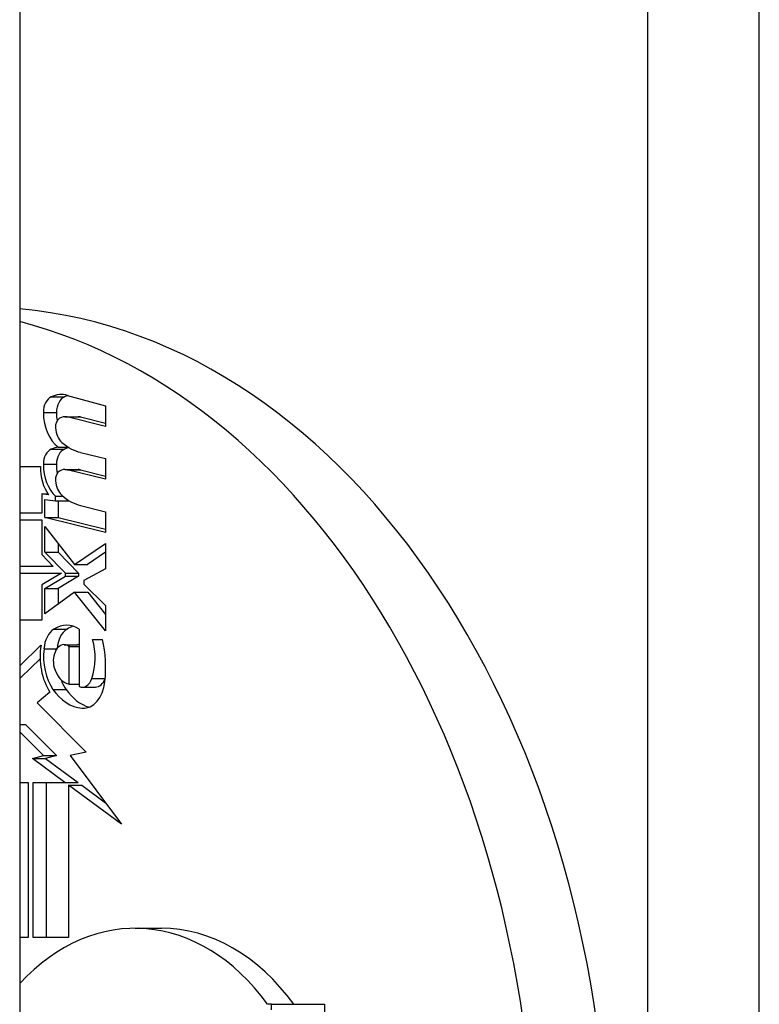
# Model space of a CAD drawing. Header units: inches. Extents: x 4.4 to 77.6, y 5.7 to 46.5.
# Tile 24 of 33: x 48.824 to 49.216, y 26.275 to 26.798. Entities that reach past the tile are written whole.
import ezdxf

# ---------------------------------------------------------------- set-up
doc = ezdxf.new("R2010")
doc.units = ezdxf.units.IN
doc.header["$MEASUREMENT"] = 0
doc.layers.add('Visible Edges(ANSI)', color=7, linetype='Continuous', lineweight=25)
doc.layers.add('Visible Tangent Edges(ANSI)', color=7, linetype='Continuous', lineweight=25)

msp = doc.modelspace()

# ---------------------------------------------------------------- linework, layer by layer
at = {"layer": 'Visible Edges(ANSI)'}
for p, q in [((48.8236, 31.02655), (48.8236, 21.31855)), ((48.84902, 26.59814), (48.86922, 26.59259)), ((48.86922, 26.59259), (48.86922, 26.58159)), ((48.84763, 26.58682), (48.85459, 26.58682)), ((48.86922, 26.58159), (48.84889, 26.58666)), ((48.85585, 26.58666), (48.86922, 26.58333)), ((48.84429, 26.5706), (48.84944, 26.5706)), ((48.85596, 26.5679), (48.86922, 26.5646)), ((48.86922, 26.5646), (48.86922, 26.5536)), ((48.8236, 26.56035), (48.83457, 26.56035)), ((48.84763, 26.55882), (48.85459, 26.55882)), ((48.86922, 26.5536), (48.84889, 26.55867)), ((48.85585, 26.55867), (48.86922, 26.55533)), ((48.83899, 26.5454), (48.83536, 26.54585)), ((48.83536, 26.54585), (48.83536, 26.5356)), ((48.83536, 26.54585), (48.83866, 26.54585)), ((48.83704, 26.53337), (48.83704, 26.54285)), ((48.83704, 26.54285), (48.8427, 26.54215)), ((48.8427, 26.54215), (48.8427, 26.54456)), ((48.8427, 26.54456), (48.84665, 26.54456)), ((48.8427, 26.54215), (48.84966, 26.54215)), ((48.844, 26.54215), (48.844, 26.53337)), ((48.84966, 26.54236), (48.84966, 26.54215)), ((48.85596, 26.53965), (48.86922, 26.53635)), ((48.83536, 26.5356), (48.8236, 26.5356)), ((48.86922, 26.53635), (48.86922, 26.52535)), ((48.8236, 26.5321), (48.83536, 26.5321)), ((48.83536, 26.5321), (48.83536, 26.51361)), ((48.86922, 26.52535), (48.83704, 26.53337)), ((48.83704, 26.53337), (48.844, 26.53337)), ((48.844, 26.53337), (48.86922, 26.52708)), ((48.83704, 26.51497), (48.83704, 26.5286)), ((48.83704, 26.5286), (48.85267, 26.50835)), ((48.844, 26.51958), (48.844, 26.51497)), ((48.85267, 26.50835), (48.86922, 26.5196)), ((48.86922, 26.5196), (48.86922, 26.5061)), ((48.83536, 26.51361), (48.84146, 26.50735)), ((48.84787, 26.50385), (48.83704, 26.51497)), ((48.83704, 26.51497), (48.844, 26.51497)), ((48.844, 26.51497), (48.85483, 26.50385)), ((48.86922, 26.51487), (48.85963, 26.50835)), ((48.85267, 26.50835), (48.85963, 26.50835)), ((48.84146, 26.50735), (48.8236, 26.50735)), ((48.8236, 26.50385), (48.84578, 26.50385)), ((48.84578, 26.50385), (48.83536, 26.4976)), ((48.84787, 26.5021), (48.84787, 26.50385)), ((48.84787, 26.50385), (48.85483, 26.50385)), ((48.85483, 26.50385), (48.85483, 26.5021)), ((48.86922, 26.5061), (48.85773, 26.49985)), ((48.83704, 26.4956), (48.84787, 26.5021)), ((48.85483, 26.5021), (48.844, 26.4956)), ((48.84787, 26.5021), (48.85483, 26.5021)), ((48.85773, 26.49985), (48.85773, 26.49785)), ((48.85773, 26.49785), (48.86922, 26.4866)), ((48.83536, 26.4976), (48.83536, 26.47885)), ((48.83704, 26.4821), (48.83704, 26.4956)), ((48.83704, 26.4956), (48.844, 26.4956)), ((48.85278, 26.4936), (48.83704, 26.4821)), ((48.844, 26.4956), (48.844, 26.48718)), ((48.86922, 26.4731), (48.85278, 26.4936)), ((48.85278, 26.4936), (48.85974, 26.4936)), ((48.85974, 26.4936), (48.86922, 26.48178)), ((48.86922, 26.4866), (48.86922, 26.4731)), ((48.83536, 26.47885), (48.8236, 26.47885)), ((48.85525, 26.4741), (48.85525, 26.4436)), ((48.86232, 26.4686), (48.86763, 26.4686)), ((48.8236, 26.4545), (48.83492, 26.4656)), ((48.83651, 26.4636), (48.84336, 26.4636)), ((48.84726, 26.46581), (48.85422, 26.46581)), ((48.84995, 26.46485), (48.85525, 26.46485)), ((48.84995, 26.44485), (48.84995, 26.46485)), ((48.83445, 26.45831), (48.82429, 26.44835)), ((48.8236, 26.44835), (48.82429, 26.44835)), ((48.8397, 26.44063), (48.83289, 26.43485)), ((48.84995, 26.44485), (48.85525, 26.44485)), ((48.85686, 26.44327), (48.86382, 26.44327)), ((48.83289, 26.43485), (48.85884, 26.40867)), ((48.8236, 26.42335), (48.82668, 26.42335)), ((48.83625, 26.40698), (48.8236, 26.4195)), ((48.82668, 26.42335), (48.84321, 26.40698)), ((48.83033, 26.40535), (48.83625, 26.40698)), ((48.84765, 26.3926), (48.83033, 26.40535)), ((48.83033, 26.40535), (48.83729, 26.40535)), ((48.83625, 26.40698), (48.84321, 26.40698)), ((48.84321, 26.40698), (48.83729, 26.40535)), ((48.83729, 26.40535), (48.85461, 26.3926)), ((48.85884, 26.40867), (48.85048, 26.407)), ((48.85048, 26.407), (48.8777, 26.37047)), ((48.8236, 26.3926), (48.82803, 26.3926)), ((48.82803, 26.3926), (48.82803, 26.31035)), ((48.83068, 26.31035), (48.83068, 26.3926)), ((48.83068, 26.3926), (48.84765, 26.3926)), ((48.83764, 26.3926), (48.83764, 26.31035)), ((48.84765, 26.3926), (48.85461, 26.3926)), ((48.8777, 26.37047), (48.8496, 26.39116)), ((48.8496, 26.39116), (48.8496, 26.31035)), ((48.8496, 26.39116), (48.85656, 26.39116)), ((48.85656, 26.39116), (48.86925, 26.38182)), ((48.88494, 26.31527), (48.89886, 26.31527)), ((48.82803, 26.31035), (48.8236, 26.31035)), ((48.8496, 26.31035), (48.83068, 26.31035)), ((48.95732, 26.27491), (48.95526, 26.27491)), ((48.95732, 26.27491), (48.98538, 26.27491)), ((48.95732, 26.272), (48.95732, 26.27491)), ((48.98538, 26.27491), (48.98538, 26.24601))]:
    msp.add_line(p, q, dxfattribs=at)
for centre, major_axis, start_param, end_param in [((48.80245, 26.17255), (0, -0.47244), 0.063357, 3.078236), ((48.76356, 26.17255), (0, 0.47244), 3.322306, 6.102472), ((48.84236, 26.58905), (0, 0.00875), 0.322446, 1.56519), ((48.84578, 26.57458), (0, 0.024), 6.091199, 6.605631), ((48.84932, 26.58905), (0, 0.00875), 0.322446, 1.56519), ((48.85274, 26.57458), (0, 0.024), 0.206245, 0.322446), ((48.85065, 26.58898), (0, 0.02046), 1.56519, 2.686948), ((48.85761, 26.58898), (0, -0.02046), 4.706783, 4.926216), ((48.84763, 26.57657), (0, 0.01025), 6.108516, 6.694188), ((48.85459, 26.57657), (0, 0.01025), 6.108516, 6.283185), ((48.84615, 26.58138), (0, -0.005), 3.552596, 4.818901), ((48.85001, 26.58196), (0, -0.0105), 4.818901, 5.717844), ((48.86033, 26.60616), (0, -0.03875), 5.734426, 6.123063), ((48.84215, 26.56152), (0, 0.00845), 0.29658, 1.56168), ((48.84536, 26.54665), (0, 0.024), 0.063127, 0.29658), ((48.84911, 26.56152), (0, 0.00845), 0.29658, 1.56168), ((48.85232, 26.54665), (0, 0.024), 0.148906, 0.29658), ((48.85032, 26.56142), (0, 0.02), 1.56168, 2.572814), ((48.85728, 26.56142), (0, -0.02), 4.703272, 4.948142), ((48.84871, 26.55993), (0, -0.02), 4.691362, 5.525449), ((48.84615, 26.55339), (0, -0.005), 3.552742, 4.817632), ((48.84763, 26.54857), (0, 0.01025), 6.108652, 6.694335), ((48.85459, 26.54857), (0, 0.01025), 6.108652, 6.283185), ((48.85001, 26.55396), (0, -0.0105), 4.817632, 5.717685), ((48.86072, 26.57781), (0, -0.03875), 5.717685, 6.108652), ((48.84544, 26.46251), (0, 0.01267), 0.416165, 1.484929), ((48.84853, 26.4526), (0, 0.0235), 5.867021, 6.69935), ((48.8524, 26.46251), (0, -0.01267), 3.557757, 4.613961), ((48.85549, 26.4526), (0, 0.0235), 0.210977, 0.416165), ((48.84726, 26.45786), (0, 0.00796), 5.784976, 7.176186), ((48.84562, 26.45879), (0, 0.02557), 4.270443, 5.106151), ((48.83348, 26.45352), (0, -0.05059), 1.4235, 1.873336), ((48.85388, 26.45945), (0, -0.0275), 4.486876, 5.465997), ((48.85388, 26.45945), (0, 0.0249), 1.403394, 2.341681), ((48.8479, 26.45713), (0, -0.00912), 4.034593, 5.050628), ((48.85422, 26.45786), (0, 0.00796), 6.098697, 6.283185), ((48.85116, 26.45874), (0, -0.014), 5.050628, 6.160969), ((48.86084, 26.45945), (0, -0.0249), 5.222957, 5.483273), ((48.85686, 26.45127), (0, -0.008), 5.995661, 7.412036), ((48.85736, 26.44851), (0, -0.01644), 6.223227, 7.706685), ((48.86382, 26.45127), (0, -0.008), 0, 1.128851), ((48.85258, 26.45879), (0, -0.02557), 1.128851, 1.145405), ((48.85807, 26.46521), (0, -0.03317), 5.483273, 6.223227), ((48.86503, 26.46521), (0, -0.03317), 5.483273, 6.087818), ((48.88494, 26.17255), (0, 0.14272), 5.512224, 6.936426), ((48.89886, 26.17255), (0, 0.14272), 5.512224, 6.283185)]:
    msp.add_ellipse(centre, major_axis=major_axis, ratio=0.707107, start_param=start_param, end_param=end_param, dxfattribs=at)
at = {"layer": 'Visible Tangent Edges(ANSI)'}
for p, q in [((49.15695, 31.08855), (49.15695, 21.25655)), ((49.21635, 21.25655), (49.21635, 31.08855)), ((48.8404, 26.59735), (48.84736, 26.59735)), ((48.83618, 26.5891), (48.84314, 26.5891)), ((48.84889, 26.58666), (48.85585, 26.58666)), ((48.8404, 26.5696), (48.84736, 26.5696)), ((48.83618, 26.5616), (48.84314, 26.5616)), ((48.84889, 26.55867), (48.85585, 26.55867)), ((48.84182, 26.4741), (48.84878, 26.4741)), ((48.86197, 26.44785), (48.86893, 26.44785)), ((48.84125, 26.4421), (48.84821, 26.4421)), ((48.85667, 26.4321), (48.85806, 26.4321))]:
    msp.add_line(p, q, dxfattribs=at)

doc.saveas('drawing.dxf')
